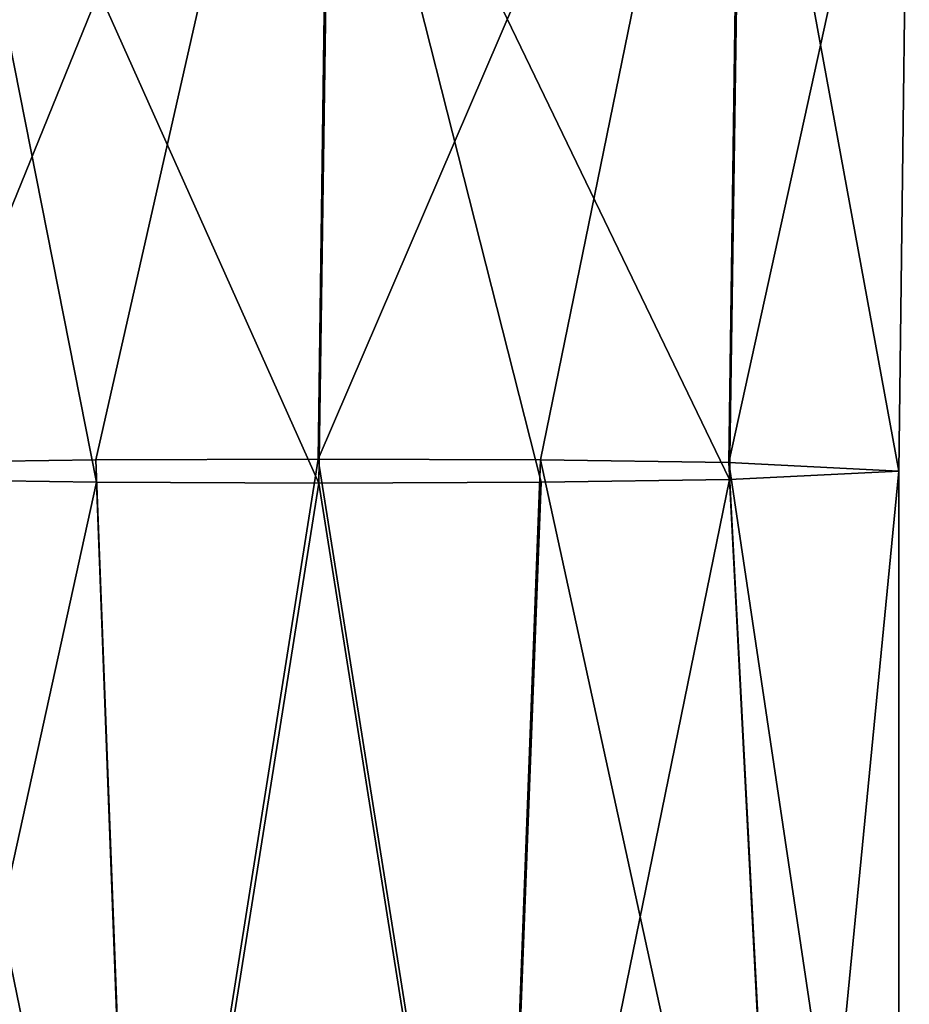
# Model space of a CAD drawing. Header units: millimetres. Extents: x -280 to 280, y 0 to 824.
# Tile 168 of 185: x 225 to 255, y 462 to 495. Entities that reach past the tile are written whole.
import ezdxf

# ---------------------------------------------------------------- set-up
doc = ezdxf.new("R2010")
doc.units = ezdxf.units.MM
doc.header["$LTSCALE"] = 101.851852
for name, color, linetype in [('10', 7, 'CONTINUOUS'), ('11', 7, 'CONTINUOUS'), ('13', 7, 'CONTINUOUS'), ('14', 7, 'CONTINUOUS')]:
    doc.layers.add(name, color=color, linetype=linetype)

msp = doc.modelspace()

# ---------------------------------------------------------------- linework, layer by layer
at = {"layer": '10', "linetype": 'Continuous'}
for points in [[(220.858, 479.601, -24.137), (221.298, 510.081, -28.638), (227.354, 479.511, -28.475), (220.858, 479.601, -24.137)], [(227.354, 479.511, -28.475), (221.298, 510.081, -28.638), (235.016, 479.479, -29.993), (227.354, 479.511, -28.475)], [(235.016, 479.479, -29.993), (221.298, 510.081, -28.638), (235.426, 508.069, -34.216), (235.016, 479.479, -29.993)], [(249.165, 479.602, -24.114), (235.426, 508.069, -34.216), (249.593, 509.269, -28.504), (249.165, 479.602, -24.114)], [(249.165, 479.602, -24.114), (249.593, 509.269, -28.504), (255, 479.896, -9.997), (249.165, 479.602, -24.114)], [(255, 479.896, -9.997), (249.593, 509.269, -28.504), (255.358, 508.463, -13.707), (255, 479.896, -9.997)], [(235.016, 479.479, -29.993), (235.426, 508.069, -34.216), (242.676, 479.511, -28.462), (235.016, 479.479, -29.993)], [(242.676, 479.511, -28.462), (235.426, 508.069, -34.216), (249.165, 479.602, -24.114), (242.676, 479.511, -28.462)]]:
    msp.add_3dface(points, dxfattribs=at)
at = {"layer": '11', "linetype": 'Continuous'}
for points in [[(227.324, 480.281, 8.466), (235.476, 516.176, 5.035), (220.835, 480.19, 4.119), (227.324, 480.281, 8.466)], [(220.835, 480.19, 4.119), (235.476, 516.176, 5.035), (221.311, 515.058, -0.7), (220.835, 480.19, 4.119)], [(234.984, 480.312, 9.998), (235.476, 516.176, 5.035), (227.324, 480.281, 8.466), (234.984, 480.312, 9.998)], [(234.984, 480.312, 9.998), (249.608, 514.306, -0.582), (235.476, 516.176, 5.035), (234.984, 480.312, 9.998)], [(242.646, 480.281, 8.479), (249.608, 514.306, -0.582), (234.984, 480.312, 9.998), (242.646, 480.281, 8.479)], [(249.142, 480.19, 4.142), (249.608, 514.306, -0.582), (242.646, 480.281, 8.479), (249.142, 480.19, 4.142)], [(249.142, 480.19, 4.142), (255.358, 508.463, -13.707), (249.608, 514.306, -0.582), (249.142, 480.19, 4.142)], [(255, 479.896, -9.997), (255.358, 508.463, -13.707), (249.142, 480.19, 4.142), (255, 479.896, -9.997)]]:
    msp.add_3dface(points, dxfattribs=at)
at = {"layer": '13', "linetype": 'Continuous'}
for points in [[(249.165, 479.602, -24.114), (255, 479.896, -9.997), (251.181, 440.695, -20.939), (249.165, 479.602, -24.114)], [(251.181, 440.695, -20.939), (255, 479.896, -9.997), (255, 440.94, -9.186), (251.181, 440.695, -20.939)], [(220.858, 479.601, -24.137), (227.354, 479.511, -28.475), (218.82, 440.695, -20.94), (220.858, 479.601, -24.137)], [(218.82, 440.695, -20.94), (227.354, 479.511, -28.475), (228.82, 440.543, -28.203), (218.82, 440.695, -20.94)], [(227.354, 479.511, -28.475), (235.016, 479.479, -29.993), (228.82, 440.543, -28.203), (227.354, 479.511, -28.475)], [(235.016, 479.479, -29.993), (242.676, 479.511, -28.462), (241.181, 440.543, -28.203), (235.016, 479.479, -29.993)], [(242.676, 479.511, -28.462), (249.165, 479.602, -24.114), (241.181, 440.543, -28.203), (242.676, 479.511, -28.462)], [(241.181, 440.543, -28.203), (249.165, 479.602, -24.114), (251.181, 440.695, -20.939), (241.181, 440.543, -28.203)], [(228.82, 440.543, -28.203), (235.016, 479.479, -29.993), (241.181, 440.543, -28.203), (228.82, 440.543, -28.203)]]:
    msp.add_3dface(points, dxfattribs=at)
at = {"layer": '14', "linetype": 'Continuous'}
for points in [[(228.819, 441.336, 9.831), (220.835, 480.19, 4.119), (218.819, 441.184, 2.566), (228.819, 441.336, 9.831)], [(227.324, 480.281, 8.466), (220.835, 480.19, 4.119), (228.819, 441.336, 9.831), (227.324, 480.281, 8.466)], [(234.984, 480.312, 9.998), (227.324, 480.281, 8.466), (228.819, 441.336, 9.831), (234.984, 480.312, 9.998)], [(241.18, 441.336, 9.831), (234.984, 480.312, 9.998), (228.819, 441.336, 9.831), (241.18, 441.336, 9.831)], [(242.646, 480.281, 8.479), (234.984, 480.312, 9.998), (241.18, 441.336, 9.831), (242.646, 480.281, 8.479)], [(251.18, 441.184, 2.567), (242.646, 480.281, 8.479), (241.18, 441.336, 9.831), (251.18, 441.184, 2.567)], [(249.142, 480.19, 4.142), (242.646, 480.281, 8.479), (251.18, 441.184, 2.567), (249.142, 480.19, 4.142)], [(255, 479.896, -9.997), (249.142, 480.19, 4.142), (255, 440.94, -9.186), (255, 479.896, -9.997)], [(255, 440.94, -9.186), (249.142, 480.19, 4.142), (251.18, 441.184, 2.567), (255, 440.94, -9.186)]]:
    msp.add_3dface(points, dxfattribs=at)

doc.saveas('drawing.dxf')
